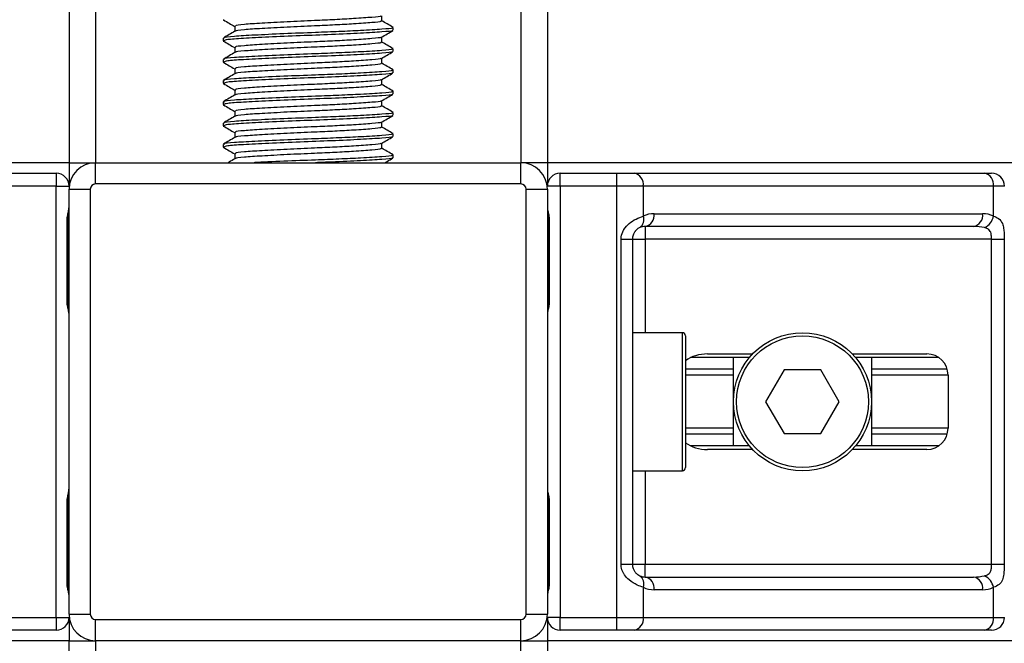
# Model space of a CAD drawing. Header units: millimetres. Extents: x 0 to 420, y 0 to 297.
# Tile 38 of 98: x 138.29 to 142.67, y 199.62 to 202.39. Entities that reach past the tile are written whole.
import ezdxf

# ---------------------------------------------------------------- set-up
doc = ezdxf.new("R2010")
doc.units = ezdxf.units.MM

msp = doc.modelspace()

# ---------------------------------------------------------------- linework, layer by layer
at = {"color": 7, "linetype": 'Continuous', "lineweight": 25}
for p, q in [((138.51349, 231.95711), (138.51349, 201.75502)), ((138.63147, 231.95711), (138.63147, 201.75502)), ((140.5191, 231.95711), (140.5191, 201.75502)), ((140.63708, 231.95711), (140.63708, 201.75502)), ((139.90172, 202.38481), (139.90172, 202.40781)), ((139.19829, 202.3899), (139.20147, 202.38938)), ((139.24884, 202.36121), (139.24884, 202.3383)), ((139.95281, 202.34355), (139.95281, 202.35535)), ((139.90172, 202.29043), (139.90172, 202.31343)), ((139.19776, 202.30819), (139.19776, 202.29634)), ((139.19829, 202.29552), (139.20147, 202.295)), ((139.24884, 202.26683), (139.24884, 202.24392)), ((139.95281, 202.24917), (139.95281, 202.26097)), ((139.19776, 202.21381), (139.19776, 202.20196)), ((139.19829, 202.20114), (139.20147, 202.20062)), ((139.90172, 202.19605), (139.90172, 202.21905)), ((139.24884, 202.17245), (139.24884, 202.14953)), ((139.95281, 202.15479), (139.95281, 202.16659)), ((139.19776, 202.11942), (139.19776, 202.10758)), ((139.19829, 202.10676), (139.20147, 202.10623)), ((139.90172, 202.10166), (139.90172, 202.12467)), ((139.24884, 202.07807), (139.24884, 202.05515)), ((139.95281, 202.06041), (139.95281, 202.07221)), ((139.19776, 202.02504), (139.19776, 202.0132)), ((139.19829, 202.01238), (139.20147, 202.01185)), ((139.90172, 202.00728), (139.90172, 202.03029)), ((139.24884, 201.98369), (139.24884, 201.96077)), ((139.95281, 201.96603), (139.95281, 201.97783)), ((139.19776, 201.93066), (139.19776, 201.91882)), ((139.19829, 201.91799), (139.20147, 201.91747)), ((139.90172, 201.9129), (139.90172, 201.93591)), ((139.24884, 201.88931), (139.24884, 201.86639)), ((139.95281, 201.87165), (139.95281, 201.88344)), ((139.19776, 201.83628), (139.19776, 201.82444)), ((139.90172, 201.81852), (139.90172, 201.84153)), ((139.19829, 201.82361), (139.20147, 201.82309)), ((139.24884, 201.79492), (139.24884, 201.77201)), ((139.95281, 201.77727), (139.95281, 201.78906)), ((138.51349, 201.75502), (71.73855, 201.75502)), ((138.51349, 201.75502), (138.51349, 201.6512)), ((138.51349, 201.75502), (138.63147, 201.75502)), ((138.63147, 201.66064), (138.63147, 201.75502)), ((138.63147, 201.75502), (140.5191, 201.75502)), ((140.63708, 201.75502), (140.5191, 201.75502)), ((140.5191, 201.66064), (140.5191, 201.75502)), ((207.41202, 201.75502), (140.63708, 201.75502)), ((140.63708, 201.75502), (140.63708, 201.6512)), ((138.20438, 201.70783), (138.45686, 201.70783)), ((138.45686, 201.70783), (138.45686, 201.6512)), ((140.6937, 201.6512), (140.6937, 201.70783)), ((140.6937, 201.70783), (140.94619, 201.70783)), ((140.94619, 201.6512), (140.94619, 201.70783)), ((140.94619, 201.70783), (141.02294, 201.70783)), ((141.02294, 201.70783), (142.57786, 201.70783)), ((142.57786, 201.70783), (142.60965, 201.70783)), ((140.5191, 201.66064), (138.63147, 201.66064)), ((138.45686, 201.6512), (138.20438, 201.6512)), ((138.45686, 201.6512), (138.51349, 201.6512)), ((138.45686, 199.73526), (138.45686, 201.6512)), ((138.51349, 199.74941), (138.51349, 201.63704)), ((138.51349, 201.63704), (138.60787, 201.63704)), ((138.60787, 201.63704), (138.60787, 199.74941)), ((140.54269, 199.74941), (140.54269, 201.63704)), ((140.54269, 201.63704), (140.63708, 201.63704)), ((140.6937, 201.6512), (140.63708, 201.6512)), ((140.63708, 201.63704), (140.63708, 199.74941)), ((140.94619, 201.6512), (140.6937, 201.6512)), ((140.6937, 201.6512), (140.6937, 199.73526)), ((140.94619, 199.73526), (140.94619, 201.6512)), ((141.06298, 201.6512), (140.94619, 201.6512)), ((141.06298, 201.6512), (141.06298, 201.51769)), ((142.6179, 201.6512), (141.06298, 201.6512)), ((142.6179, 201.51769), (142.6179, 201.6512)), ((142.66628, 201.6512), (142.6179, 201.6512)), ((141.11127, 201.52851), (142.56961, 201.52851)), ((138.50481, 201.14154), (138.50481, 201.49547)), ((138.50843, 201.49547), (138.50481, 201.49547)), ((138.50843, 201.14154), (138.50843, 201.49547)), ((140.64214, 201.49547), (140.64214, 201.14154)), ((140.64214, 201.49547), (140.64575, 201.49547)), ((140.64575, 201.49547), (140.64575, 201.14154)), ((142.52956, 201.47188), (141.07123, 201.47188)), ((141.07123, 201.47188), (141.07123, 201.41525)), ((140.96412, 201.41525), (141.0146, 201.41525)), ((140.96412, 199.97121), (140.96412, 201.41525)), ((141.0146, 201.41525), (141.0146, 199.97121)), ((141.0146, 201.41525), (141.07123, 201.41525)), ((142.60901, 201.41525), (141.07123, 201.41525)), ((141.07123, 201.41525), (141.07123, 200.99997)), ((142.60901, 201.41525), (142.6653, 201.41525)), ((142.60901, 199.97121), (142.60901, 201.41525)), ((142.6653, 201.41525), (142.6653, 199.97121)), ((138.50843, 201.14154), (138.50481, 201.14154)), ((140.64214, 201.14154), (140.64575, 201.14154)), ((141.2364, 200.99997), (141.0146, 200.99997)), ((141.2364, 200.38649), (141.2364, 200.99997)), ((141.25056, 200.98581), (141.25056, 200.40065)), ((141.53357, 200.88907), (141.27286, 200.88907)), ((141.34829, 200.90559), (141.54831, 200.90559)), ((141.46291, 200.49739), (141.46291, 200.88907)), ((141.991, 200.90559), (142.32171, 200.90559)), ((142.37505, 200.88907), (142.00574, 200.88907)), ((142.07639, 200.88907), (142.07639, 200.49739)), ((141.46291, 200.83792), (141.25056, 200.83792)), ((141.68792, 200.8348), (141.60618, 200.69323)), ((141.85139, 200.8348), (141.68792, 200.8348)), ((141.93313, 200.69323), (141.85139, 200.8348)), ((142.41224, 200.83792), (142.07639, 200.83792)), ((141.46291, 200.81082), (141.25056, 200.81082)), ((142.4161, 200.81082), (142.07639, 200.81082)), ((142.4161, 200.81121), (142.4161, 200.57525)), ((141.60618, 200.69323), (141.68792, 200.55166)), ((141.85139, 200.55166), (141.93313, 200.69323)), ((141.46291, 200.57563), (141.25056, 200.57563)), ((142.4161, 200.57563), (142.07639, 200.57563)), ((141.46291, 200.54854), (141.25056, 200.54854)), ((141.68792, 200.55166), (141.85139, 200.55166)), ((142.41224, 200.54854), (142.07639, 200.54854)), ((141.53357, 200.49739), (141.27286, 200.49739)), ((141.54831, 200.48087), (141.34829, 200.48087)), ((142.32171, 200.48087), (141.991, 200.48087)), ((142.37505, 200.49739), (142.00574, 200.49739)), ((141.0146, 200.38649), (141.2364, 200.38649)), ((141.07123, 200.38649), (141.07123, 199.97121)), ((138.50481, 199.89099), (138.50481, 200.24492)), ((138.50843, 200.24492), (138.50481, 200.24492)), ((138.50843, 199.89099), (138.50843, 200.24492)), ((140.64214, 200.24492), (140.64214, 199.89099)), ((140.64214, 200.24492), (140.64575, 200.24492)), ((140.64575, 200.24492), (140.64575, 199.89099)), ((140.96412, 199.97121), (141.0146, 199.97121)), ((141.0146, 199.97121), (141.07123, 199.97121)), ((141.07123, 199.91458), (141.07123, 199.97121)), ((141.07123, 199.97121), (142.60901, 199.97121)), ((142.60901, 199.97121), (142.6653, 199.97121)), ((141.07123, 199.91458), (142.52956, 199.91458)), ((138.50843, 199.89099), (138.50481, 199.89099)), ((140.64214, 199.89099), (140.64575, 199.89099)), ((141.06298, 199.86877), (141.06298, 199.73526)), ((142.6179, 199.73526), (142.6179, 199.86877)), ((142.56961, 199.85795), (141.11127, 199.85795)), ((138.20438, 199.73526), (138.45686, 199.73526)), ((138.45686, 199.73526), (138.51349, 199.73526)), ((138.45686, 199.73526), (138.45686, 199.67863)), ((138.51349, 199.74941), (138.60787, 199.74941)), ((138.51349, 199.73526), (138.51349, 199.63144)), ((140.54269, 199.74941), (140.63708, 199.74941)), ((140.63708, 199.73526), (140.63708, 199.63144)), ((140.6937, 199.73526), (140.63708, 199.73526)), ((140.6937, 199.73526), (140.94619, 199.73526)), ((140.6937, 199.67863), (140.6937, 199.73526)), ((140.94619, 199.73526), (141.06298, 199.73526)), ((140.94619, 199.67863), (140.94619, 199.73526)), ((141.06298, 199.73526), (142.6179, 199.73526)), ((142.6179, 199.73526), (142.66628, 199.73526)), ((138.63147, 199.72582), (140.5191, 199.72582)), ((138.63147, 199.63144), (138.63147, 199.72582)), ((140.5191, 199.63144), (140.5191, 199.72582)), ((138.45686, 199.67863), (138.20438, 199.67863)), ((140.94619, 199.67863), (140.6937, 199.67863)), ((141.02294, 199.67863), (140.94619, 199.67863)), ((142.57786, 199.67863), (141.02294, 199.67863)), ((142.60965, 199.67863), (142.57786, 199.67863)), ((138.51349, 199.63144), (71.73855, 199.63144)), ((138.51349, 199.06515), (138.51349, 199.63144)), ((138.51349, 199.63144), (138.63147, 199.63144)), ((140.5191, 199.63144), (138.63147, 199.63144)), ((138.63147, 199.63144), (138.63147, 199.06515)), ((140.5191, 199.06515), (140.5191, 199.63144)), ((140.5191, 199.63144), (140.63708, 199.63144)), ((207.41202, 199.63144), (140.63708, 199.63144)), ((140.63708, 199.63144), (140.63708, 199.06515))]:
    msp.add_line(p, q, dxfattribs=at)
for radius in [0.30674, 0.29258]:
    msp.add_circle((141.76965, 200.69323), radius, dxfattribs=at)
for centre, radius, start, end in [((138.63147, 201.63704), 0.11798, 90, 180), ((140.5191, 201.63704), 0.11798, 0, 90), ((138.45686, 201.6512), 0.05663, 0, 90), ((140.6937, 201.6512), 0.05663, 90, 180), ((141.01292, 201.65828), 0.05055, 351.95053, 78.57825), ((142.56785, 201.65828), 0.05055, 351.95053, 78.57825), ((142.60965, 201.6512), 0.05663, 0, 90), ((138.63147, 201.63704), 0.0236, 90, 180), ((140.5191, 201.63704), 0.0236, 0, 90), ((141.11127, 201.41525), 0.11326, 90, 115.24042), ((141.06122, 201.52143), 0.05055, 281.42175, 8.04947), ((142.51955, 201.52143), 0.05055, 281.42175, 8.04947), ((142.56961, 201.41525), 0.11326, 64.75958, 90), ((141.02243, 201.5022), 0.04341, 304.60987, 20.91019), ((142.54644, 201.53229), 0.07294, 295.51601, 348.45149), ((141.07123, 201.41525), 0.05663, 90, 115.24042), ((141.2364, 200.98581), 0.01416, 0, 90), ((142.32171, 200.81121), 0.09438, 0, 90), ((142.32171, 200.57525), 0.09438, 270, 0), ((141.2364, 200.40065), 0.01416, 270, 0), ((141.02243, 199.88426), 0.04341, 339.08981, 55.39013), ((141.07123, 199.97121), 0.05663, 244.75958, 270), ((141.06122, 199.86503), 0.05055, 351.95053, 78.57825), ((142.51955, 199.86503), 0.05055, 351.95053, 78.57825), ((142.54644, 199.85416), 0.07294, 11.54851, 64.48399), ((141.11127, 199.97121), 0.11326, 244.75958, 270), ((142.56961, 199.97121), 0.11326, 270, 295.24042), ((138.45686, 199.73526), 0.05663, 270, 0), ((138.63147, 199.74941), 0.11798, 180, 270), ((138.63147, 199.74941), 0.0236, 180, 270), ((140.5191, 199.74941), 0.0236, 270, 0), ((140.5191, 199.74941), 0.11798, 270, 0), ((140.6937, 199.73526), 0.05663, 180, 270), ((141.01292, 199.72818), 0.05055, 281.42175, 8.04947), ((142.56785, 199.72818), 0.05055, 281.42175, 8.04947), ((142.60965, 199.73526), 0.05663, 270, 0)]:
    msp.add_arc(centre, radius, start, end, dxfattribs=at)
for centre, major_axis, ratio, start_param, end_param in [((142.52956, 201.41525), (0.11326, 0), 0.5, 1.130268, 1.5707963), ((141.34829, 200.81121), (0.13348, 0), 0.7071068, 1.5707963, 2.3923913), ((141.34829, 200.57525), (0.13348, 0), 0.7071068, 3.890794, 4.712389), ((142.52956, 199.97121), (0.11326, 0), 0.5, 4.712389, 5.1529173)]:
    msp.add_ellipse(centre, major_axis=major_axis, ratio=ratio, start_param=start_param, end_param=end_param, dxfattribs=at)
for points, knots in [([(139.89726, 202.40688), (139.89761, 202.40661), (139.9005, 202.40439), (139.86112, 202.40078), (139.7882, 202.39539), (139.69588, 202.39028), (139.59408, 202.38577), (139.47845, 202.38069), (139.3661, 202.37447), (139.28647, 202.36927), (139.24719, 202.36465), (139.2529, 202.36196), (139.25442, 202.36125)], [0, 0, 0, 0, 0.0170089, 0.1395429, 0.2651564, 0.3617182, 0.4550083, 0.5789794, 0.7064021, 0.8289037, 0.9545634, 1, 1, 1, 1]), ([(139.19921, 202.38937), (139.20775, 202.38442), (139.2243, 202.37484), (139.24084, 202.36526), (139.24884, 202.36062)], [0, 0, 0, 0, 0.51635581, 1, 1, 1, 1]), ([(139.94607, 202.35535), (139.94778, 202.35455), (139.95371, 202.35178), (139.90708, 202.34768), (139.82127, 202.3423), (139.7148, 202.33719), (139.597, 202.33268), (139.46331, 202.3276), (139.33335, 202.32138), (139.2413, 202.31618), (139.19589, 202.31157), (139.20244, 202.30889), (139.20416, 202.30819)], [0, 0, 0, 0, 0.0482673, 0.1669875, 0.2886879, 0.3822403, 0.4726264, 0.5927373, 0.7161886, 0.8348774, 0.9566226, 1, 1, 1, 1]), ([(139.89591, 202.38482), (139.89738, 202.38403), (139.90247, 202.38127), (139.86217, 202.37717), (139.78799, 202.3718), (139.69593, 202.36669), (139.59405, 202.36218), (139.47852, 202.35709), (139.36585, 202.35087), (139.28736, 202.34567), (139.24876, 202.34149), (139.25241, 202.33924), (139.25286, 202.33897)], [0, 0, 0, 0, 0.0490909, 0.1710963, 0.2961678, 0.392313, 0.4852006, 0.6086368, 0.7355098, 0.8574829, 0.9826005, 1, 1, 1, 1]), ([(139.95188, 202.35644), (139.94333, 202.36139), (139.92661, 202.37107), (139.90989, 202.38075), (139.90172, 202.38549)], [0, 0, 0, 0, 0.5112595, 1, 1, 1, 1]), ([(139.24996, 202.33894), (139.24142, 202.334), (139.22433, 202.3241), (139.20724, 202.3142), (139.19869, 202.30925)], [0, 0, 0, 0, 0.4998987, 1, 1, 1, 1]), ([(139.94745, 202.34218), (139.94799, 202.34185), (139.95165, 202.33956), (139.90603, 202.33589), (139.81406, 202.33003), (139.68257, 202.32394), (139.53718, 202.31882), (139.39654, 202.31274), (139.28319, 202.30688), (139.20963, 202.3019), (139.20382, 202.29813), (139.20107, 202.29634)], [0, 0, 0, 0, 0.02094603, 0.1431057, 0.26833207, 0.39481226, 0.5164381, 0.64283453, 0.76819743, 0.89026332, 1, 1, 1, 1]), ([(139.89726, 202.3125), (139.89761, 202.31223), (139.9005, 202.31), (139.86112, 202.3064), (139.7882, 202.30101), (139.69588, 202.2959), (139.59408, 202.29139), (139.47845, 202.28631), (139.3661, 202.28008), (139.28647, 202.27488), (139.24719, 202.27026), (139.2529, 202.26758), (139.25442, 202.26686)], [0, 0, 0, 0, 0.0170089, 0.1395429, 0.2651564, 0.3617182, 0.4550083, 0.5789794, 0.7064021, 0.8289037, 0.9545634, 1, 1, 1, 1]), ([(139.90011, 202.3125), (139.90865, 202.31744), (139.92573, 202.32734), (139.94281, 202.33723), (139.95136, 202.34217)], [0, 0, 0, 0, 0.4999098, 1, 1, 1, 1]), ([(139.19921, 202.29498), (139.20775, 202.29004), (139.2243, 202.28046), (139.24084, 202.27088), (139.24884, 202.26624)], [0, 0, 0, 0, 0.5163558, 1, 1, 1, 1]), ([(139.89591, 202.29044), (139.89738, 202.28965), (139.90247, 202.28689), (139.86217, 202.28279), (139.78799, 202.27741), (139.69593, 202.27231), (139.59405, 202.26779), (139.47852, 202.26271), (139.36585, 202.25649), (139.28736, 202.25129), (139.24876, 202.24711), (139.25241, 202.24486), (139.25286, 202.24459)], [0, 0, 0, 0, 0.0490909, 0.1710963, 0.2961678, 0.392313, 0.4852006, 0.6086368, 0.7355098, 0.8574829, 0.9826005, 1, 1, 1, 1]), ([(139.95188, 202.26206), (139.94333, 202.26701), (139.92661, 202.27669), (139.90989, 202.28637), (139.90172, 202.29111)], [0, 0, 0, 0, 0.5112595, 1, 1, 1, 1]), ([(139.24996, 202.24456), (139.24142, 202.23961), (139.22433, 202.22971), (139.20724, 202.21982), (139.19869, 202.21487)], [0, 0, 0, 0, 0.4998987, 1, 1, 1, 1]), ([(139.94607, 202.26097), (139.94778, 202.26017), (139.95371, 202.2574), (139.90708, 202.25329), (139.82127, 202.24792), (139.7148, 202.24281), (139.597, 202.2383), (139.46331, 202.23322), (139.33335, 202.22699), (139.2413, 202.22179), (139.19589, 202.21718), (139.20244, 202.21451), (139.20416, 202.21381)], [0, 0, 0, 0, 0.0482673, 0.1669875, 0.2886879, 0.3822403, 0.4726264, 0.5927373, 0.7161886, 0.8348774, 0.9566226, 1, 1, 1, 1]), ([(139.94745, 202.2478), (139.94799, 202.24747), (139.95165, 202.24518), (139.90603, 202.24151), (139.81406, 202.23565), (139.68257, 202.22955), (139.53718, 202.22444), (139.39654, 202.21836), (139.28319, 202.2125), (139.20963, 202.20751), (139.20382, 202.20375), (139.20107, 202.20196)], [0, 0, 0, 0, 0.020946, 0.1431057, 0.2683321, 0.3948123, 0.5164381, 0.6428345, 0.7681974, 0.8902633, 1, 1, 1, 1]), ([(139.90011, 202.21812), (139.90865, 202.22306), (139.92573, 202.23296), (139.94281, 202.24285), (139.95136, 202.24779)], [0, 0, 0, 0, 0.4999098, 1, 1, 1, 1]), ([(139.19921, 202.2006), (139.20775, 202.19566), (139.2243, 202.18608), (139.24084, 202.1765), (139.24884, 202.17186)], [0, 0, 0, 0, 0.5163558, 1, 1, 1, 1]), ([(139.89591, 202.19606), (139.89738, 202.19527), (139.90247, 202.19251), (139.86217, 202.18841), (139.78799, 202.18303), (139.69593, 202.17792), (139.59405, 202.17341), (139.47852, 202.16833), (139.36585, 202.16211), (139.28736, 202.15691), (139.24876, 202.15273), (139.25241, 202.15048), (139.25286, 202.1502)], [0, 0, 0, 0, 0.0490909, 0.1710963, 0.2961678, 0.392313, 0.4852006, 0.6086368, 0.7355098, 0.8574829, 0.9826005, 1, 1, 1, 1]), ([(139.89726, 202.21812), (139.89761, 202.21785), (139.9005, 202.21562), (139.86112, 202.21202), (139.7882, 202.20663), (139.69588, 202.20152), (139.59408, 202.19701), (139.47845, 202.19193), (139.3661, 202.1857), (139.28647, 202.1805), (139.24719, 202.17588), (139.2529, 202.1732), (139.25442, 202.17248)], [0, 0, 0, 0, 0.0170089, 0.1395429, 0.2651564, 0.3617182, 0.4550083, 0.5789794, 0.7064021, 0.8289037, 0.9545634, 1, 1, 1, 1]), ([(139.95188, 202.16768), (139.94333, 202.17263), (139.92661, 202.18231), (139.90989, 202.19199), (139.90172, 202.19672)], [0, 0, 0, 0, 0.5112595, 1, 1, 1, 1]), ([(139.24996, 202.15018), (139.24142, 202.14523), (139.22433, 202.13533), (139.20724, 202.12544), (139.19869, 202.12049)], [0, 0, 0, 0, 0.4998987, 1, 1, 1, 1]), ([(139.94607, 202.16659), (139.94778, 202.16579), (139.95371, 202.16302), (139.90708, 202.15891), (139.82127, 202.15354), (139.7148, 202.14843), (139.597, 202.14392), (139.46331, 202.13884), (139.33335, 202.13261), (139.2413, 202.12741), (139.19589, 202.1228), (139.20244, 202.12013), (139.20416, 202.11942)], [0, 0, 0, 0, 0.0482673, 0.1669875, 0.2886879, 0.3822403, 0.4726264, 0.5927373, 0.7161886, 0.8348774, 0.9566226, 1, 1, 1, 1]), ([(139.94745, 202.15342), (139.94799, 202.15309), (139.95165, 202.15079), (139.90603, 202.14713), (139.81406, 202.14127), (139.68257, 202.13517), (139.53718, 202.13006), (139.39654, 202.12397), (139.28319, 202.11812), (139.20963, 202.11313), (139.20382, 202.10936), (139.20107, 202.10758)], [0, 0, 0, 0, 0.020946, 0.1431057, 0.2683321, 0.3948123, 0.5164381, 0.6428345, 0.7681974, 0.8902633, 1, 1, 1, 1]), ([(139.90011, 202.12373), (139.90865, 202.12868), (139.92573, 202.13858), (139.94281, 202.14847), (139.95136, 202.15341)], [0, 0, 0, 0, 0.4999098, 1, 1, 1, 1]), ([(139.19921, 202.10622), (139.20775, 202.10128), (139.2243, 202.0917), (139.24084, 202.08211), (139.24884, 202.07748)], [0, 0, 0, 0, 0.5163558, 1, 1, 1, 1]), ([(139.89591, 202.10168), (139.89738, 202.10089), (139.90247, 202.09812), (139.86217, 202.09402), (139.78799, 202.08865), (139.69593, 202.08354), (139.59405, 202.07903), (139.47852, 202.07395), (139.36585, 202.06773), (139.28736, 202.06253), (139.24876, 202.05835), (139.25241, 202.0561), (139.25286, 202.05582)], [0, 0, 0, 0, 0.0490909, 0.1710963, 0.2961678, 0.392313, 0.4852006, 0.6086368, 0.7355098, 0.8574829, 0.9826005, 1, 1, 1, 1]), ([(139.89726, 202.12374), (139.89761, 202.12347), (139.9005, 202.12124), (139.86112, 202.11763), (139.7882, 202.11224), (139.69588, 202.10714), (139.59408, 202.10263), (139.47845, 202.09754), (139.3661, 202.09132), (139.28647, 202.08612), (139.24719, 202.0815), (139.2529, 202.07881), (139.25442, 202.0781)], [0, 0, 0, 0, 0.0170089, 0.1395429, 0.2651564, 0.3617182, 0.4550083, 0.5789794, 0.7064021, 0.8289037, 0.9545634, 1, 1, 1, 1]), ([(139.95188, 202.0733), (139.94333, 202.07825), (139.92661, 202.08793), (139.90989, 202.09761), (139.90172, 202.10234)], [0, 0, 0, 0, 0.5112595, 1, 1, 1, 1]), ([(139.24996, 202.0558), (139.24142, 202.05085), (139.22433, 202.04095), (139.20724, 202.03106), (139.19869, 202.02611)], [0, 0, 0, 0, 0.4998987, 1, 1, 1, 1]), ([(139.94607, 202.07221), (139.94778, 202.07141), (139.95371, 202.06864), (139.90708, 202.06453), (139.82127, 202.05916), (139.7148, 202.05405), (139.597, 202.04954), (139.46331, 202.04446), (139.33335, 202.03823), (139.2413, 202.03303), (139.19589, 202.02842), (139.20244, 202.02575), (139.20416, 202.02504)], [0, 0, 0, 0, 0.0482673, 0.1669875, 0.2886879, 0.3822403, 0.4726264, 0.5927373, 0.7161886, 0.8348774, 0.9566226, 1, 1, 1, 1]), ([(139.94745, 202.05904), (139.94799, 202.0587), (139.95165, 202.05641), (139.90603, 202.05275), (139.81406, 202.04688), (139.68257, 202.04079), (139.53718, 202.03567), (139.39654, 202.02959), (139.28319, 202.02374), (139.20963, 202.01875), (139.20382, 202.01498), (139.20107, 202.0132)], [0, 0, 0, 0, 0.02094603, 0.1431057, 0.26833207, 0.39481226, 0.5164381, 0.64283453, 0.76819743, 0.89026332, 1, 1, 1, 1]), ([(139.90011, 202.02935), (139.90865, 202.0343), (139.92573, 202.04419), (139.94281, 202.05408), (139.95136, 202.05903)], [0, 0, 0, 0, 0.4999098, 1, 1, 1, 1]), ([(139.19921, 202.01184), (139.20775, 202.00689), (139.2243, 201.99732), (139.24084, 201.98773), (139.24884, 201.9831)], [0, 0, 0, 0, 0.5163558, 1, 1, 1, 1]), ([(139.89591, 202.0073), (139.89738, 202.0065), (139.90247, 202.00374), (139.86217, 201.99964), (139.78799, 201.99427), (139.69593, 201.98916), (139.59405, 201.98465), (139.47852, 201.97957), (139.36585, 201.97334), (139.28736, 201.96814), (139.24876, 201.96396), (139.25241, 201.96172), (139.25286, 201.96144)], [0, 0, 0, 0, 0.04909091, 0.17109626, 0.29616782, 0.39231299, 0.48520062, 0.60863681, 0.73550977, 0.85748287, 0.98260048, 1, 1, 1, 1]), ([(139.89726, 202.02936), (139.89761, 202.02908), (139.9005, 202.02686), (139.86112, 202.02325), (139.7882, 202.01786), (139.69588, 202.01276), (139.59408, 202.00825), (139.47845, 202.00316), (139.3661, 201.99694), (139.28647, 201.99174), (139.24719, 201.98712), (139.2529, 201.98443), (139.25442, 201.98372)], [0, 0, 0, 0, 0.0170089, 0.1395429, 0.2651564, 0.3617182, 0.4550083, 0.5789794, 0.7064021, 0.8289037, 0.9545634, 1, 1, 1, 1]), ([(139.95188, 201.97892), (139.94333, 201.98387), (139.92661, 201.99354), (139.90989, 202.00323), (139.90172, 202.00796)], [0, 0, 0, 0, 0.5112595, 1, 1, 1, 1]), ([(139.24996, 201.96142), (139.24142, 201.95647), (139.22433, 201.94657), (139.20724, 201.93667), (139.19869, 201.93173)], [0, 0, 0, 0, 0.4998987, 1, 1, 1, 1]), ([(139.94607, 201.97783), (139.94778, 201.97703), (139.95371, 201.97426), (139.90708, 201.97015), (139.82127, 201.96478), (139.7148, 201.95967), (139.597, 201.95516), (139.46331, 201.95007), (139.33335, 201.94385), (139.2413, 201.93865), (139.19589, 201.93404), (139.20244, 201.93136), (139.20416, 201.93066)], [0, 0, 0, 0, 0.0482673, 0.1669875, 0.2886879, 0.3822403, 0.4726264, 0.5927373, 0.7161886, 0.8348774, 0.9566226, 1, 1, 1, 1]), ([(139.94745, 201.96466), (139.94799, 201.96432), (139.95165, 201.96203), (139.90603, 201.95836), (139.81406, 201.9525), (139.68257, 201.94641), (139.53718, 201.94129), (139.39654, 201.93521), (139.28319, 201.92936), (139.20963, 201.92437), (139.20382, 201.9206), (139.20107, 201.91882)], [0, 0, 0, 0, 0.020946, 0.1431057, 0.2683321, 0.3948123, 0.5164381, 0.6428345, 0.7681974, 0.8902633, 1, 1, 1, 1]), ([(139.90011, 201.93497), (139.90865, 201.93992), (139.92573, 201.94981), (139.94281, 201.9597), (139.95136, 201.96465)], [0, 0, 0, 0, 0.4999098, 1, 1, 1, 1]), ([(139.19921, 201.91746), (139.20775, 201.91251), (139.2243, 201.90293), (139.24084, 201.89335), (139.24884, 201.88872)], [0, 0, 0, 0, 0.5163558, 1, 1, 1, 1]), ([(139.89726, 201.93497), (139.89761, 201.9347), (139.9005, 201.93248), (139.86112, 201.92887), (139.7882, 201.92348), (139.69588, 201.91838), (139.59408, 201.91386), (139.47845, 201.90878), (139.3661, 201.90256), (139.28647, 201.89736), (139.24719, 201.89274), (139.2529, 201.89005), (139.25442, 201.88934)], [0, 0, 0, 0, 0.0170089, 0.1395429, 0.2651564, 0.3617182, 0.4550083, 0.5789794, 0.7064021, 0.8289037, 0.9545634, 1, 1, 1, 1]), ([(139.94607, 201.88344), (139.94778, 201.88264), (139.95371, 201.87987), (139.90708, 201.87577), (139.82127, 201.87039), (139.7148, 201.86529), (139.597, 201.86077), (139.46331, 201.85569), (139.33335, 201.84947), (139.2413, 201.84427), (139.19589, 201.83966), (139.20244, 201.83698), (139.20416, 201.83628)], [0, 0, 0, 0, 0.0482673, 0.1669875, 0.2886879, 0.3822403, 0.4726264, 0.5927373, 0.7161886, 0.8348774, 0.9566226, 1, 1, 1, 1]), ([(139.89591, 201.91291), (139.89738, 201.91212), (139.90247, 201.90936), (139.86217, 201.90526), (139.78799, 201.89989), (139.69593, 201.89478), (139.59405, 201.89027), (139.47852, 201.88519), (139.36585, 201.87896), (139.28736, 201.87376), (139.24876, 201.86958), (139.25241, 201.86733), (139.25286, 201.86706)], [0, 0, 0, 0, 0.0490909, 0.1710963, 0.2961678, 0.392313, 0.4852006, 0.6086368, 0.7355098, 0.8574829, 0.9826005, 1, 1, 1, 1]), ([(139.95188, 201.88454), (139.94333, 201.88948), (139.92661, 201.89916), (139.90989, 201.90885), (139.90172, 201.91358)], [0, 0, 0, 0, 0.5112595, 1, 1, 1, 1]), ([(139.24996, 201.86704), (139.24142, 201.86209), (139.22433, 201.85219), (139.20724, 201.84229), (139.19869, 201.83734)], [0, 0, 0, 0, 0.4998987, 1, 1, 1, 1]), ([(139.94745, 201.87028), (139.94799, 201.86994), (139.95165, 201.86765), (139.90603, 201.86398), (139.81406, 201.85812), (139.68257, 201.85203), (139.53718, 201.84691), (139.39654, 201.84083), (139.28319, 201.83497), (139.20963, 201.82999), (139.20382, 201.82622), (139.20107, 201.82444)], [0, 0, 0, 0, 0.02094603, 0.1431057, 0.26833207, 0.39481226, 0.5164381, 0.64283453, 0.76819743, 0.89026332, 1, 1, 1, 1]), ([(139.89726, 201.84059), (139.89761, 201.84032), (139.9005, 201.8381), (139.86112, 201.83449), (139.7882, 201.8291), (139.69588, 201.82399), (139.59408, 201.81948), (139.47845, 201.8144), (139.3661, 201.80818), (139.28647, 201.80298), (139.24719, 201.79836), (139.2529, 201.79567), (139.25442, 201.79496)], [0, 0, 0, 0, 0.0170089, 0.1395429, 0.2651564, 0.3617182, 0.4550083, 0.5789794, 0.7064021, 0.8289037, 0.9545634, 1, 1, 1, 1]), ([(139.90011, 201.84059), (139.90865, 201.84554), (139.92573, 201.85543), (139.94281, 201.86532), (139.95136, 201.87027)], [0, 0, 0, 0, 0.4999098, 1, 1, 1, 1]), ([(139.19921, 201.82308), (139.20775, 201.81813), (139.2243, 201.80855), (139.24084, 201.79897), (139.24884, 201.79433)], [0, 0, 0, 0, 0.5163558, 1, 1, 1, 1]), ([(139.89591, 201.81853), (139.89738, 201.81774), (139.90247, 201.81498), (139.86217, 201.81088), (139.78799, 201.80551), (139.69593, 201.8004), (139.59405, 201.79589), (139.47852, 201.7908), (139.36585, 201.78458), (139.28736, 201.77938), (139.24876, 201.7752), (139.25241, 201.77295), (139.25286, 201.77268)], [0, 0, 0, 0, 0.0490909, 0.1710963, 0.2961678, 0.392313, 0.4852006, 0.6086368, 0.7355098, 0.8574829, 0.9826005, 1, 1, 1, 1]), ([(139.94607, 201.78906), (139.94778, 201.78826), (139.95371, 201.78549), (139.9071, 201.78139), (139.82123, 201.77601), (139.71493, 201.77091), (139.59649, 201.76639), (139.46596, 201.76134), (139.36867, 201.75699), (139.33643, 201.75508), (139.33551, 201.75502)], [0, 0, 0, 0, 0.0670526, 0.2319777, 0.4010431, 0.5310054, 0.6565692, 0.8234264, 0.994924, 1, 1, 1, 1]), ([(139.95188, 201.79015), (139.94333, 201.7951), (139.92661, 201.80478), (139.90989, 201.81446), (139.90172, 201.8192)], [0, 0, 0, 0, 0.5112595, 1, 1, 1, 1]), ([(139.24996, 201.77266), (139.24142, 201.76771), (139.23127, 201.76183), (139.22112, 201.75595), (139.21952, 201.75502)], [0, 0, 0, 0, 0.8418497, 1, 1, 1, 1]), ([(139.94745, 201.7759), (139.94799, 201.77556), (139.95165, 201.77327), (139.90607, 201.7696), (139.81392, 201.76374), (139.70387, 201.75862), (139.63132, 201.75591), (139.60737, 201.75502)], [0, 0, 0, 0, 0.045817, 0.3130269, 0.5869448, 0.8636053, 1, 1, 1, 1]), ([(139.91532, 201.75502), (139.91879, 201.75703), (139.9308, 201.76399), (139.94281, 201.77094), (139.95136, 201.77589)], [0, 0, 0, 0, 0.2887283, 1, 1, 1, 1]), ([(138.50481, 201.49547), (138.50502, 201.50075), (138.50553, 201.51399), (138.50885, 201.52923), (138.51233, 201.54392), (138.51301, 201.55035), (138.51349, 201.5548)], [0, 0, 0, 0, 0.2269894, 0.5690124, 0.702034, 1, 1, 1, 1]), ([(138.50912, 201.49544), (138.50905, 201.50296), (138.50885, 201.52156), (138.51403, 201.54096), (138.51302, 201.55278), (138.51282, 201.555)], [0, 0, 0, 0, 0.3553058, 0.87926, 1, 1, 1, 1]), ([(140.63708, 201.5548), (140.63716, 201.55316), (140.63747, 201.54669), (140.63988, 201.53731), (140.64308, 201.52266), (140.64536, 201.51056), (140.64566, 201.49911), (140.64575, 201.49547)], [0, 0, 0, 0, 0.1172575, 0.461179, 0.5069762, 0.8431627, 1, 1, 1, 1]), ([(140.63754, 201.54859), (140.63766, 201.54618), (140.63831, 201.53391), (140.64214, 201.51375), (140.64205, 201.49568), (140.64201, 201.48889)], [0, 0, 0, 0, 0.1322449, 0.6741763, 1, 1, 1, 1]), ([(140.96412, 201.41525), (140.96426, 201.41862), (140.96484, 201.43254), (140.97046, 201.44738), (140.98259, 201.46752), (141.00041, 201.48686), (141.0322, 201.5069), (141.05241, 201.51399), (141.06298, 201.51769)], [0, 0, 0, 0, 0.0620594, 0.25604, 0.2811965, 0.496867, 0.7368773, 1, 1, 1, 1]), ([(142.6179, 201.51769), (142.62561, 201.51467), (142.64327, 201.50776), (142.65714, 201.48913), (142.66238, 201.46756), (142.66454, 201.44792), (142.66522, 201.4318), (142.66528, 201.41912), (142.6653, 201.41525)], [0, 0, 0, 0, 0.2204024, 0.5050019, 0.6931202, 0.7669429, 0.9288339, 1, 1, 1, 1]), ([(141.04708, 201.46647), (141.04374, 201.46474), (141.03809, 201.46182), (141.03024, 201.45461), (141.02402, 201.44696), (141.01802, 201.43681), (141.01485, 201.42435), (141.01465, 201.41693), (141.0146, 201.41525)], [0, 0, 0, 0, 0.273797, 0.4623029, 0.4991581, 0.7049828, 0.9330438, 1, 1, 1, 1]), ([(142.60901, 201.41525), (142.60892, 201.42147), (142.60876, 201.43256), (142.60651, 201.44384), (142.60273, 201.45226), (142.59833, 201.45743), (142.58967, 201.46308), (142.58285, 201.46504), (142.57786, 201.46647)], [0, 0, 0, 0, 0.2459514, 0.4382643, 0.4984306, 0.6829349, 0.7679658, 1, 1, 1, 1]), ([(138.51349, 201.08221), (138.51341, 201.08386), (138.51309, 201.09033), (138.51069, 201.0997), (138.50749, 201.11436), (138.50521, 201.12645), (138.50491, 201.1379), (138.50481, 201.14154)], [0, 0, 0, 0, 0.1172575, 0.461179, 0.5069762, 0.8431627, 1, 1, 1, 1]), ([(138.51303, 201.08843), (138.5129, 201.09083), (138.51226, 201.1031), (138.50842, 201.12327), (138.50852, 201.14134), (138.50855, 201.14812)], [0, 0, 0, 0, 0.1322449, 0.6741763, 1, 1, 1, 1]), ([(140.64575, 201.14154), (140.64555, 201.13626), (140.64504, 201.12303), (140.64171, 201.10778), (140.63824, 201.0931), (140.63755, 201.08666), (140.63708, 201.08221)], [0, 0, 0, 0, 0.2269894, 0.5690124, 0.702034, 1, 1, 1, 1]), ([(140.64144, 201.14157), (140.64152, 201.13406), (140.64171, 201.11545), (140.63653, 201.09606), (140.63755, 201.08423), (140.63774, 201.08202)], [0, 0, 0, 0, 0.3553058, 0.87926, 1, 1, 1, 1]), ([(138.50481, 200.24492), (138.50502, 200.2502), (138.50553, 200.26343), (138.50885, 200.27868), (138.51233, 200.29336), (138.51301, 200.2998), (138.51349, 200.30425)], [0, 0, 0, 0, 0.2269894, 0.5690124, 0.702034, 1, 1, 1, 1]), ([(138.50912, 200.24488), (138.50905, 200.2524), (138.50885, 200.27101), (138.51403, 200.2904), (138.51302, 200.30223), (138.51282, 200.30444)], [0, 0, 0, 0, 0.3553058, 0.87926, 1, 1, 1, 1]), ([(140.63708, 200.30425), (140.63716, 200.3026), (140.63747, 200.29613), (140.63988, 200.28675), (140.64308, 200.2721), (140.64536, 200.26), (140.64566, 200.24856), (140.64575, 200.24492)], [0, 0, 0, 0, 0.1172575, 0.461179, 0.5069762, 0.8431627, 1, 1, 1, 1]), ([(140.63754, 200.29803), (140.63766, 200.29562), (140.63831, 200.28336), (140.64214, 200.26319), (140.64205, 200.24512), (140.64201, 200.23833)], [0, 0, 0, 0, 0.1322449, 0.6741763, 1, 1, 1, 1]), ([(141.06298, 199.86877), (141.05423, 199.87178), (141.03417, 199.8787), (141.00297, 199.89733), (140.98259, 199.9189), (140.97069, 199.93854), (140.9649, 199.95466), (140.9643, 199.96734), (140.96412, 199.97121)], [0, 0, 0, 0, 0.2204024, 0.5050019, 0.6931202, 0.7669429, 0.9288339, 1, 1, 1, 1]), ([(141.0146, 199.97121), (141.01519, 199.96499), (141.01623, 199.95389), (141.02206, 199.94261), (141.02805, 199.9342), (141.03317, 199.92903), (141.0405, 199.92337), (141.0443, 199.92142), (141.04708, 199.91999)], [0, 0, 0, 0, 0.24595141, 0.43826429, 0.49843058, 0.68293489, 0.7679658, 1, 1, 1, 1]), ([(142.57786, 199.91999), (142.58372, 199.92172), (142.59363, 199.92464), (142.60095, 199.93185), (142.60547, 199.9395), (142.6083, 199.94965), (142.60895, 199.96211), (142.609, 199.96953), (142.60901, 199.97121)], [0, 0, 0, 0, 0.27379704, 0.46230291, 0.49915809, 0.70498278, 0.93304377, 1, 1, 1, 1]), ([(142.6653, 199.97121), (142.66529, 199.96784), (142.66522, 199.95392), (142.66459, 199.93907), (142.66235, 199.91894), (142.65796, 199.8996), (142.64436, 199.87956), (142.62699, 199.87247), (142.6179, 199.86877)], [0, 0, 0, 0, 0.0620594, 0.25604, 0.2811965, 0.496867, 0.7368773, 1, 1, 1, 1]), ([(138.51349, 199.83166), (138.51341, 199.8333), (138.51309, 199.83977), (138.51069, 199.84915), (138.50749, 199.8638), (138.50521, 199.8759), (138.50491, 199.88734), (138.50481, 199.89099)], [0, 0, 0, 0, 0.1172575, 0.461179, 0.5069762, 0.8431627, 1, 1, 1, 1]), ([(138.51303, 199.83787), (138.5129, 199.84028), (138.51226, 199.85254), (138.50842, 199.87271), (138.50852, 199.89078), (138.50855, 199.89757)], [0, 0, 0, 0, 0.13224493, 0.67417628, 1, 1, 1, 1]), ([(140.64575, 199.89099), (140.64555, 199.88571), (140.64504, 199.87247), (140.64171, 199.85723), (140.63824, 199.84254), (140.63755, 199.83611), (140.63708, 199.83166)], [0, 0, 0, 0, 0.2269894, 0.5690124, 0.702034, 1, 1, 1, 1]), ([(140.64144, 199.89102), (140.64152, 199.8835), (140.64171, 199.8649), (140.63653, 199.8455), (140.63755, 199.83367), (140.63774, 199.83146)], [0, 0, 0, 0, 0.35530576, 0.87926001, 1, 1, 1, 1])]:
    msp.add_open_spline(points, degree=3, knots=knots, dxfattribs=at)

doc.saveas('drawing.dxf')
